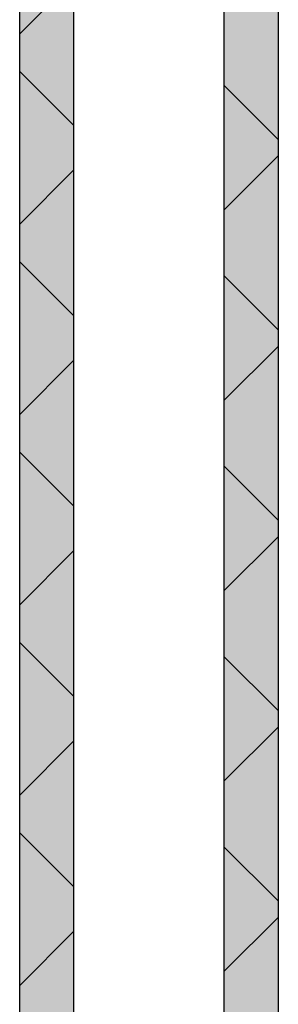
# Model space of a CAD drawing. Header units: millimetres. Extents: x 0 to 40100, y 0 to 29075.
# Tile 40 of 119: x 8487 to 8583, y 25293 to 25659. Entities that reach past the tile are written whole.
import ezdxf

# ---------------------------------------------------------------- set-up
doc = ezdxf.new("R2010")
doc.units = ezdxf.units.MM
doc.header["$MEASUREMENT"] = 0
doc.linetypes.add('AUSGEZOGEN', pattern=[0, 0])
doc.layers.get('0').update_dxf_attribs({"linetype": 'CONTINUOUS'})
for name, color, linetype, true_color in [('ibmp_KT_Grundriss', 6, 'AUSGEZOGEN', 0xff00ff), ('ibmp_KT_Grundriss_Grundfläche', 7, 'AUSGEZOGEN', 0xffc6ff), ('ibmp_KT_Grundriss_Schraffur', 6, 'AUSGEZOGEN', 0xff00ff)]:
    doc.layers.add(name, color=color, linetype=linetype, true_color=true_color)
doc.styles.get("Standard").update_dxf_attribs({"font": 'TXT.SHX'})

# ---------------------------------------------------------------- blocks, each defined once
blk = doc.blocks.new('_SWS_COLOR_BLOCK_10')
at = {"layer": 'ibmp_KT_Grundriss_Grundfläche', "color": 0, "true_color": 0xfefefe}
for points in [[(8507.33, 23761.5), (8487.33, 25881.5), (8507.33, 25861.5)], [(8507.33, 23761.5), (8487.33, 23761.5), (8487.33, 25881.5)]]:
    blk.add_solid(points, dxfattribs=at)
at = {"color": 0, "true_color": 0x000000}
blk.add_attdef('', (0, 0), '', height=1, dxfattribs=at)
blk = doc.blocks.new('_SWS_COLOR_BLOCK_83')
at = {"layer": 'ibmp_KT_Grundriss_Grundfläche', "color": 0, "true_color": 0xfefefe}
for points in [[(8583.33, 23786.5), (8563.33, 25796.17), (8583.33, 25776.17)], [(8583.33, 23786.5), (8563.33, 23766.5), (8563.33, 25796.17)]]:
    blk.add_solid(points, dxfattribs=at)
at = {"color": 0, "true_color": 0x000000}
blk.add_attdef('', (0, 0), '', height=1, dxfattribs=at)

msp = doc.modelspace()

# ---------------------------------------------------------------- linework, layer by layer
at = {"layer": 'ibmp_KT_Grundriss', "color": 0, "linetype": 'AUSGEZOGEN', "true_color": 0x000000}
for p, q in [((8487.24, 23761.48), (8487.24, 25881.48)), ((8507.24, 25861.48), (8507.24, 23761.48)), ((8563.24, 23766.48), (8563.24, 25796.26)), ((8583.24, 25776.26), (8583.24, 23786.48))]:
    msp.add_line(p, q, dxfattribs=at)
at = {"layer": 'ibmp_KT_Grundriss_Schraffur', "color": 0, "linetype": 'AUSGEZOGEN', "true_color": 0x000000}
for p, q in [((8487.24, 25653.98), (8507.24, 25673.98)), ((8507.24, 25619.98), (8487.24, 25639.98)), ((8583.24, 25614.7), (8563.24, 25634.7)), ((8563.24, 25588.56), (8583.24, 25608.56)), ((8507.24, 25603.26), (8487.24, 25583.26)), ((8507.24, 25549.28), (8487.24, 25569.28)), ((8583.24, 25543.98), (8563.24, 25563.98)), ((8583.24, 25537.84), (8563.24, 25517.84)), ((8487.24, 25512.56), (8507.24, 25532.56)), ((8507.24, 25478.56), (8487.24, 25498.56)), ((8583.24, 25473.28), (8563.24, 25493.28)), ((8563.24, 25447.14), (8583.24, 25467.14)), ((8507.24, 25461.84), (8487.24, 25441.84)), ((8507.24, 25407.86), (8487.24, 25427.86)), ((8583.24, 25402.56), (8563.24, 25422.56)), ((8583.24, 25396.42), (8563.24, 25376.42)), ((8487.24, 25371.14), (8507.24, 25391.14)), ((8507.24, 25337.14), (8487.24, 25357.14)), ((8583.24, 25331.86), (8563.24, 25351.86)), ((8563.24, 25305.72), (8583.24, 25325.72)), ((8507.24, 25320.42), (8487.24, 25300.42))]:
    msp.add_line(p, q, dxfattribs=at)

# ---------------------------------------------------------------- block references
at = {"layer": 'ibmp_KT_Grundriss_Grundfläche', "color": 0, "true_color": 0x000000}
for name in ['_SWS_COLOR_BLOCK_10', '_SWS_COLOR_BLOCK_83']:
    msp.add_blockref(name, (0, 0), dxfattribs=at)

doc.saveas('drawing.dxf')
